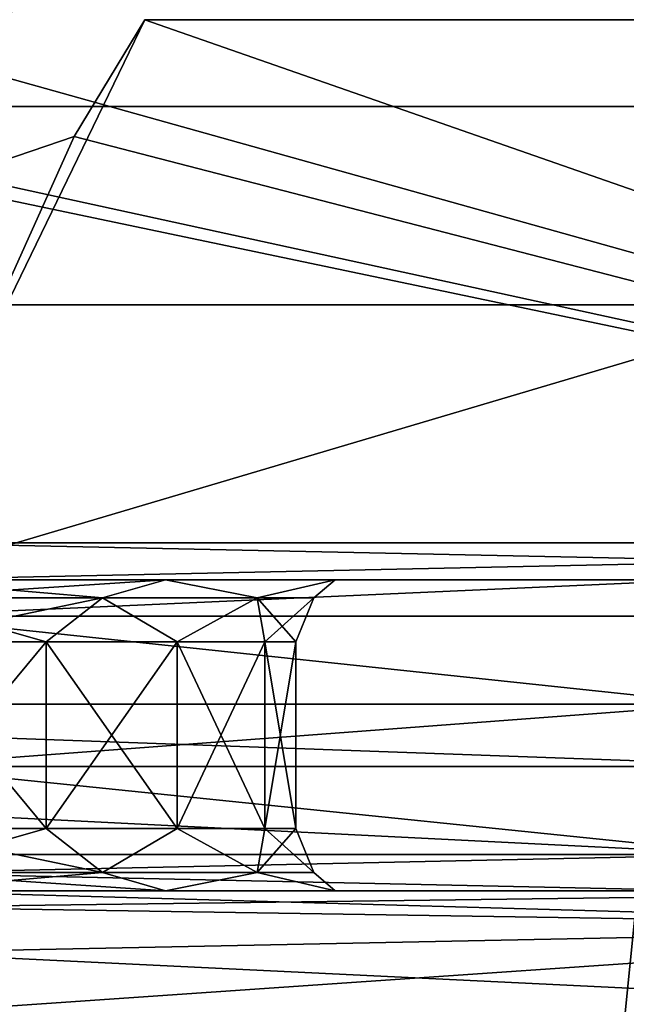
# Model space of a CAD drawing. Header units: millimetres. Extents: x -52 to 52, y -69 to 25.
# Tile 57 of 109: x 1.03 to 5.91, y -6.41 to 1.5. Entities that reach past the tile are written whole.
import ezdxf

# ---------------------------------------------------------------- set-up
doc = ezdxf.new("R2010")
doc.units = ezdxf.units.MM
doc.header["$LTSCALE"] = 65.185185
for name, color, linetype in [('162', 7, 'CONTINUOUS'), ('214', 7, 'CONTINUOUS'), ('215', 7, 'CONTINUOUS'), ('216', 7, 'CONTINUOUS'), ('217', 7, 'CONTINUOUS'), ('219', 7, 'CONTINUOUS'), ('221', 7, 'CONTINUOUS'), ('222', 7, 'CONTINUOUS'), ('224', 7, 'CONTINUOUS'), ('268', 7, 'CONTINUOUS'), ('270', 7, 'CONTINUOUS'), ('344', 7, 'CONTINUOUS'), ('346', 7, 'CONTINUOUS'), ('349', 7, 'CONTINUOUS'), ('357', 7, 'CONTINUOUS'), ('363', 7, 'CONTINUOUS'), ('364', 7, 'CONTINUOUS'), ('379', 7, 'CONTINUOUS'), ('380', 7, 'CONTINUOUS'), ('387', 7, 'CONTINUOUS'), ('388', 7, 'CONTINUOUS'), ('390', 7, 'CONTINUOUS'), ('406', 7, 'CONTINUOUS'), ('419', 7, 'CONTINUOUS'), ('421', 7, 'CONTINUOUS'), ('425', 7, 'CONTINUOUS')]:
    doc.layers.add(name, color=color, linetype=linetype)

msp = doc.modelspace()

# ---------------------------------------------------------------- linework, layer by layer
at = {"layer": '162', "color": 253, "linetype": 'Continuous', "true_color": 0x999999}
for points in [[(0, -5.5, -36.25), (30.3114, -5.5, -33.9333), (-30.3114, -5.5, -33.9333), (0, -5.5, -36.25)], [(0, -5.5, 36.25), (-30.3114, -5.5, 33.9333), (30.3114, -5.5, 33.9333), (0, -5.5, 36.25)], [(30.3114, -5.5, -33.9333), (27.7745, -5.5, -33.2055), (-30.3114, -5.5, -33.9333), (30.3114, -5.5, -33.9333)], [(-30.3114, -5.5, -33.9333), (27.7745, -5.5, -33.2055), (-27.7743, -5.5, -33.2054), (-30.3114, -5.5, -33.9333)], [(-30.3114, -5.5, 33.9333), (-27.7745, -5.5, 33.2055), (30.3114, -5.5, 33.9333), (-30.3114, -5.5, 33.9333)], [(-27.7745, -5.5, 33.2055), (-11.7794, -5.5, 31.6902), (27.7743, -5.5, 33.2054), (-27.7745, -5.5, 33.2055)], [(30.3114, -5.5, 33.9333), (-27.7745, -5.5, 33.2055), (27.7743, -5.5, 33.2054), (30.3114, -5.5, 33.9333)], [(27.7745, -5.5, -33.2055), (11.7794, -5.5, -31.6902), (-27.7743, -5.5, -33.2054), (27.7745, -5.5, -33.2055)], [(11.7794, -5.5, -31.6902), (-11.7251, -5.5, -31.6971), (-27.7743, -5.5, -33.2054), (11.7794, -5.5, -31.6902)], [(-19.2752, -5.5, 41.2155), (0, -5.5, 43.75), (6.6112, -5.5, 45.0171), (-19.2752, -5.5, 41.2155)], [(-6.6112, -5.5, 45.0171), (-19.2752, -5.5, 41.2155), (6.6112, -5.5, 45.0171), (-6.6112, -5.5, 45.0171)], [(-11.7794, -5.5, 31.6902), (11.7251, -5.5, 31.6971), (27.7743, -5.5, 33.2054), (-11.7794, -5.5, 31.6902)], [(-10.0945, -5.5, 31.6739), (11.7251, -5.5, 31.6971), (-11.7794, -5.5, 31.6902), (-10.0945, -5.5, 31.6739)], [(-10.0945, -5.5, -31.6739), (-11.7251, -5.5, -31.6971), (10.0945, -5.5, -31.6739), (-10.0945, -5.5, -31.6739)], [(10.0945, -5.5, -31.6739), (-11.7251, -5.5, -31.6971), (11.7794, -5.5, -31.6902), (10.0945, -5.5, -31.6739)], [(0, -5.5, -30.9126), (-10.0945, -5.5, -31.6739), (10.0945, -5.5, -31.6739), (0, -5.5, -30.9126)], [(0, -5.5, 30.9126), (10.0945, -5.5, 31.6739), (-10.0945, -5.5, 31.6739), (0, -5.5, 30.9126)], [(10.0945, -5.5, 31.6739), (11.7251, -5.5, 31.6971), (-10.0945, -5.5, 31.6739), (10.0945, -5.5, 31.6739)], [(19.2752, -5.5, -41.2155), (0, -5.5, -43.75), (-6.6112, -5.5, -45.0171), (19.2752, -5.5, -41.2155)], [(6.6112, -5.5, -45.0171), (19.2752, -5.5, -41.2155), (-6.6112, -5.5, -45.0171), (6.6112, -5.5, -45.0171)], [(0, -5.5, 43.75), (2.2041, -5.5, 43.0339), (6.6112, -5.5, 45.0171), (0, -5.5, 43.75)], [(2.2041, -5.5, -43.0339), (0, -5.5, -43.75), (19.2752, -5.5, -41.2155), (2.2041, -5.5, -43.0339)], [(0, -5.5, -36.25), (2.2041, -5.5, -36.9661), (30.3114, -5.5, -33.9333), (0, -5.5, -36.25)], [(2.2041, -5.5, 36.9661), (0, -5.5, 36.25), (19.2753, -5.5, 41.2155), (2.2041, -5.5, 36.9661)], [(19.2753, -5.5, 41.2155), (0, -5.5, 36.25), (30.3114, -5.5, 33.9333), (19.2753, -5.5, 41.2155)], [(2.2041, -5.5, -36.9661), (3.5664, -5.5, -38.8411), (30.3114, -5.5, -33.9333), (2.2041, -5.5, -36.9661)], [(6.6112, -5.5, 45.0171), (2.2041, -5.5, 43.0339), (19.2753, -5.5, 41.2155), (6.6112, -5.5, 45.0171)], [(2.2041, -5.5, 43.0339), (3.5664, -5.5, 41.1589), (19.2753, -5.5, 41.2155), (2.2041, -5.5, 43.0339)], [(3.5664, -5.5, -41.1589), (2.2041, -5.5, -43.0339), (19.2752, -5.5, -41.2155), (3.5664, -5.5, -41.1589)], [(3.5664, -5.5, 38.8411), (2.2041, -5.5, 36.9661), (19.2753, -5.5, 41.2155), (3.5664, -5.5, 38.8411)], [(30.3114, -5.5, -33.9333), (3.5664, -5.5, -41.1589), (19.2752, -5.5, -41.2155), (30.3114, -5.5, -33.9333)], [(3.5664, -5.5, -38.8411), (3.5664, -5.5, -41.1589), (30.3114, -5.5, -33.9333), (3.5664, -5.5, -38.8411)], [(3.5664, -5.5, 41.1589), (3.5664, -5.5, 38.8411), (19.2753, -5.5, 41.2155), (3.5664, -5.5, 41.1589)]]:
    msp.add_3dface(points, dxfattribs=at)
at = {"layer": '214', "color": 253, "linetype": 'Continuous', "true_color": 0x999999}
for points in [[(0, -5, -36.75), (0, -3.5, -36.75), (1.2437, -3.5, -36.9974), (0, -5, -36.75)], [(0, -3.5, -43.25), (0, -5, -43.25), (1.2437, -5, -43.0026), (0, -3.5, -43.25)], [(1.2437, -3.5, -43.0026), (0, -3.5, -43.25), (1.2437, -5, -43.0026), (1.2437, -3.5, -43.0026)], [(0, -5, -36.75), (1.2437, -3.5, -36.9974), (1.2437, -5, -36.9974), (0, -5, -36.75)], [(1.2437, -3.5, -36.9974), (2.2981, -3.5, -37.7019), (1.2437, -5, -36.9974), (1.2437, -3.5, -36.9974)], [(1.2437, -5, -36.9974), (2.2981, -3.5, -37.7019), (2.2981, -5, -37.7019), (1.2437, -5, -36.9974)], [(2.2981, -3.5, -42.2981), (1.2437, -3.5, -43.0026), (2.2981, -5, -42.2981), (2.2981, -3.5, -42.2981)], [(2.2981, -5, -42.2981), (1.2437, -3.5, -43.0026), (1.2437, -5, -43.0026), (2.2981, -5, -42.2981)], [(3.0026, -3.5, -41.2437), (2.2981, -3.5, -42.2981), (3.0026, -5, -41.2437), (3.0026, -3.5, -41.2437)], [(3.0026, -5, -41.2437), (2.2981, -3.5, -42.2981), (2.2981, -5, -42.2981), (3.0026, -5, -41.2437)], [(2.2981, -3.5, -37.7019), (3.0026, -3.5, -38.7563), (2.2981, -5, -37.7019), (2.2981, -3.5, -37.7019)], [(2.2981, -5, -37.7019), (3.0026, -3.5, -38.7563), (3.0026, -5, -38.7563), (2.2981, -5, -37.7019)], [(3.25, -3.5, -40), (3.0026, -3.5, -41.2437), (3.25, -5, -40), (3.25, -3.5, -40)], [(3.25, -5, -40), (3.0026, -3.5, -41.2437), (3.0026, -5, -41.2437), (3.25, -5, -40)], [(3.0026, -3.5, -38.7563), (3.25, -3.5, -40), (3.0026, -5, -38.7563), (3.0026, -3.5, -38.7563)], [(3.0026, -5, -38.7563), (3.25, -3.5, -40), (3.25, -5, -40), (3.0026, -5, -38.7563)]]:
    msp.add_3dface(points, dxfattribs=at)
at = {"layer": '215', "color": 253, "linetype": 'Continuous', "true_color": 0x999999}
for points in [[(0, -5, 43.25), (0, -3.5, 43.25), (1.2437, -3.5, 43.0026), (0, -5, 43.25)], [(0, -3.5, 36.75), (0, -5, 36.75), (1.2437, -5, 36.9974), (0, -3.5, 36.75)], [(1.2437, -3.5, 36.9974), (0, -3.5, 36.75), (1.2437, -5, 36.9974), (1.2437, -3.5, 36.9974)], [(0, -5, 43.25), (1.2437, -3.5, 43.0026), (1.2437, -5, 43.0026), (0, -5, 43.25)], [(1.2437, -3.5, 43.0026), (2.2981, -3.5, 42.2981), (1.2437, -5, 43.0026), (1.2437, -3.5, 43.0026)], [(1.2437, -5, 43.0026), (2.2981, -3.5, 42.2981), (2.2981, -5, 42.2981), (1.2437, -5, 43.0026)], [(2.2981, -5, 37.7019), (1.2437, -3.5, 36.9974), (1.2437, -5, 36.9974), (2.2981, -5, 37.7019)], [(2.2981, -3.5, 37.7019), (1.2437, -3.5, 36.9974), (2.2981, -5, 37.7019), (2.2981, -3.5, 37.7019)], [(2.2981, -3.5, 42.2981), (3.0026, -3.5, 41.2437), (2.2981, -5, 42.2981), (2.2981, -3.5, 42.2981)], [(2.2981, -5, 42.2981), (3.0026, -3.5, 41.2437), (3.0026, -5, 41.2437), (2.2981, -5, 42.2981)], [(3.0026, -5, 38.7563), (2.2981, -3.5, 37.7019), (2.2981, -5, 37.7019), (3.0026, -5, 38.7563)], [(3.0026, -3.5, 38.7563), (2.2981, -3.5, 37.7019), (3.0026, -5, 38.7563), (3.0026, -3.5, 38.7563)], [(3.25, -3.5, 40), (3.0026, -3.5, 38.7563), (3.25, -5, 40), (3.25, -3.5, 40)], [(3.25, -5, 40), (3.0026, -3.5, 38.7563), (3.0026, -5, 38.7563), (3.25, -5, 40)], [(3.0026, -3.5, 41.2437), (3.25, -3.5, 40), (3.0026, -5, 41.2437), (3.0026, -3.5, 41.2437)], [(3.0026, -5, 41.2437), (3.25, -3.5, 40), (3.25, -5, 40), (3.0026, -5, 41.2437)]]:
    msp.add_3dface(points, dxfattribs=at)
at = {"layer": '216', "color": 253, "linetype": 'Continuous', "true_color": 0x999999}
for points in [[(-6.6698, -4, -46.0192), (6.6698, -4, -46.0192), (0, -4.5, -46.5), (-6.6698, -4, -46.0192)], [(0, -4.5, -46.5), (6.6698, -4, -46.0192), (14.3693, -4.5, -44.2241), (0, -4.5, -46.5)]]:
    msp.add_3dface(points, dxfattribs=at)
at = {"layer": '217', "color": 253, "linetype": 'Continuous', "true_color": 0x999999}
for points in [[(-7.2742, -4.5, 45.9275), (7.2742, -4.5, 45.9275), (-6.6698, -4, 46.0192), (-7.2742, -4.5, 45.9275)], [(-6.6698, -4, 46.0192), (7.2742, -4.5, 45.9275), (6.6698, -4, 46.0192), (-6.6698, -4, 46.0192)]]:
    msp.add_3dface(points, dxfattribs=at)
at = {"layer": '219', "color": 253, "linetype": 'Continuous', "true_color": 0x999999}
for points in [[(0, -3.1464, 43.3964), (0, -3, 43.75), (2.2041, -3, 43.0339), (0, -3.1464, 43.3964)], [(0, -3, 36.25), (0, -3.1464, 36.6036), (1.6982, -3.1464, 37.0586), (0, -3, 36.25)], [(2.2041, -3, 36.9661), (0, -3, 36.25), (1.6982, -3.1464, 37.0586), (2.2041, -3, 36.9661)], [(0, -3.1464, 43.3964), (2.2041, -3, 43.0339), (1.6982, -3.1464, 42.9414), (0, -3.1464, 43.3964)], [(2.9414, -3.1464, 38.3018), (2.2041, -3, 36.9661), (1.6982, -3.1464, 37.0586), (2.9414, -3.1464, 38.3018)], [(1.6982, -3.1464, 42.9414), (2.2041, -3, 43.0339), (2.9414, -3.1464, 41.6982), (1.6982, -3.1464, 42.9414)], [(3.5664, -3, 38.8411), (2.2041, -3, 36.9661), (2.9414, -3.1464, 38.3018), (3.5664, -3, 38.8411)], [(2.2041, -3, 43.0339), (3.5664, -3, 41.1589), (2.9414, -3.1464, 41.6982), (2.2041, -3, 43.0339)], [(3.3964, -3.1464, 40), (3.5664, -3, 38.8411), (2.9414, -3.1464, 38.3018), (3.3964, -3.1464, 40)], [(2.9414, -3.1464, 41.6982), (3.5664, -3, 41.1589), (3.3964, -3.1464, 40), (2.9414, -3.1464, 41.6982)], [(3.5664, -3, 41.1589), (3.5664, -3, 38.8411), (3.3964, -3.1464, 40), (3.5664, -3, 41.1589)], [(1.2437, -3.5, 43.0026), (0, -3.5, 43.25), (1.6982, -3.1464, 42.9414), (1.2437, -3.5, 43.0026)], [(0, -3.5, 36.75), (1.2437, -3.5, 36.9974), (0, -3.1464, 36.6036), (0, -3.5, 36.75)], [(0, -3.5, 43.25), (0, -3.1464, 43.3964), (1.6982, -3.1464, 42.9414), (0, -3.5, 43.25)], [(0, -3.1464, 36.6036), (1.2437, -3.5, 36.9974), (1.6982, -3.1464, 37.0586), (0, -3.1464, 36.6036)], [(2.2981, -3.5, 42.2981), (1.2437, -3.5, 43.0026), (1.6982, -3.1464, 42.9414), (2.2981, -3.5, 42.2981)], [(1.2437, -3.5, 36.9974), (2.2981, -3.5, 37.7019), (1.6982, -3.1464, 37.0586), (1.2437, -3.5, 36.9974)], [(2.2981, -3.5, 42.2981), (1.6982, -3.1464, 42.9414), (2.9414, -3.1464, 41.6982), (2.2981, -3.5, 42.2981)], [(2.2981, -3.5, 37.7019), (2.9414, -3.1464, 38.3018), (1.6982, -3.1464, 37.0586), (2.2981, -3.5, 37.7019)], [(3.0026, -3.5, 41.2437), (2.2981, -3.5, 42.2981), (2.9414, -3.1464, 41.6982), (3.0026, -3.5, 41.2437)], [(2.2981, -3.5, 37.7019), (3.0026, -3.5, 38.7563), (2.9414, -3.1464, 38.3018), (2.2981, -3.5, 37.7019)], [(3.0026, -3.5, 41.2437), (2.9414, -3.1464, 41.6982), (3.3964, -3.1464, 40), (3.0026, -3.5, 41.2437)], [(3.25, -3.5, 40), (3.3964, -3.1464, 40), (2.9414, -3.1464, 38.3018), (3.25, -3.5, 40)], [(3.0026, -3.5, 38.7563), (3.25, -3.5, 40), (2.9414, -3.1464, 38.3018), (3.0026, -3.5, 38.7563)], [(3.25, -3.5, 40), (3.0026, -3.5, 41.2437), (3.3964, -3.1464, 40), (3.25, -3.5, 40)]]:
    msp.add_3dface(points, dxfattribs=at)
at = {"layer": '221', "color": 253, "linetype": 'Continuous', "true_color": 0x999999}
for points in [[(0, -3.1464, -36.6036), (0, -3, -36.25), (2.2041, -3, -36.9661), (0, -3.1464, -36.6036)], [(0, -3, -43.75), (0, -3.1464, -43.3964), (1.6982, -3.1464, -42.9414), (0, -3, -43.75)], [(2.2041, -3, -43.0339), (0, -3, -43.75), (1.6982, -3.1464, -42.9414), (2.2041, -3, -43.0339)], [(0, -3.1464, -36.6036), (2.2041, -3, -36.9661), (1.6982, -3.1464, -37.0586), (0, -3.1464, -36.6036)], [(1.6982, -3.1464, -37.0586), (2.2041, -3, -36.9661), (2.9414, -3.1464, -38.3018), (1.6982, -3.1464, -37.0586)], [(2.9414, -3.1464, -41.6982), (2.2041, -3, -43.0339), (1.6982, -3.1464, -42.9414), (2.9414, -3.1464, -41.6982)], [(2.2041, -3, -36.9661), (3.5664, -3, -38.8411), (2.9414, -3.1464, -38.3018), (2.2041, -3, -36.9661)], [(3.5664, -3, -41.1589), (2.2041, -3, -43.0339), (2.9414, -3.1464, -41.6982), (3.5664, -3, -41.1589)], [(2.9414, -3.1464, -38.3018), (3.5664, -3, -38.8411), (3.3964, -3.1464, -40), (2.9414, -3.1464, -38.3018)], [(3.3964, -3.1464, -40), (3.5664, -3, -41.1589), (2.9414, -3.1464, -41.6982), (3.3964, -3.1464, -40)], [(3.5664, -3, -38.8411), (3.5664, -3, -41.1589), (3.3964, -3.1464, -40), (3.5664, -3, -38.8411)], [(0, -3.5, -43.25), (1.2437, -3.5, -43.0026), (0, -3.1464, -43.3964), (0, -3.5, -43.25)], [(0, -3.5, -36.75), (0, -3.1464, -36.6036), (1.6982, -3.1464, -37.0586), (0, -3.5, -36.75)], [(1.2437, -3.5, -36.9974), (0, -3.5, -36.75), (1.6982, -3.1464, -37.0586), (1.2437, -3.5, -36.9974)], [(0, -3.1464, -43.3964), (1.2437, -3.5, -43.0026), (1.6982, -3.1464, -42.9414), (0, -3.1464, -43.3964)], [(2.2981, -3.5, -37.7019), (1.2437, -3.5, -36.9974), (1.6982, -3.1464, -37.0586), (2.2981, -3.5, -37.7019)], [(1.2437, -3.5, -43.0026), (2.2981, -3.5, -42.2981), (1.6982, -3.1464, -42.9414), (1.2437, -3.5, -43.0026)], [(2.2981, -3.5, -42.2981), (2.9414, -3.1464, -41.6982), (1.6982, -3.1464, -42.9414), (2.2981, -3.5, -42.2981)], [(2.2981, -3.5, -37.7019), (1.6982, -3.1464, -37.0586), (2.9414, -3.1464, -38.3018), (2.2981, -3.5, -37.7019)], [(3.0026, -3.5, -38.7563), (2.2981, -3.5, -37.7019), (2.9414, -3.1464, -38.3018), (3.0026, -3.5, -38.7563)], [(2.2981, -3.5, -42.2981), (3.0026, -3.5, -41.2437), (2.9414, -3.1464, -41.6982), (2.2981, -3.5, -42.2981)], [(3.0026, -3.5, -38.7563), (2.9414, -3.1464, -38.3018), (3.3964, -3.1464, -40), (3.0026, -3.5, -38.7563)], [(3.25, -3.5, -40), (3.3964, -3.1464, -40), (2.9414, -3.1464, -41.6982), (3.25, -3.5, -40)], [(3.0026, -3.5, -41.2437), (3.25, -3.5, -40), (2.9414, -3.1464, -41.6982), (3.0026, -3.5, -41.2437)], [(3.25, -3.5, -40), (3.0026, -3.5, -38.7563), (3.3964, -3.1464, -40), (3.25, -3.5, -40)]]:
    msp.add_3dface(points, dxfattribs=at)
at = {"layer": '222', "color": 253, "linetype": 'Continuous', "true_color": 0x999999}
for points in [[(-6.6284, 0.8017, 27.7876), (6.6284, 0.8017, 27.7876), (0, -65.2087, 26.9003), (-6.6284, 0.8017, 27.7876)], [(0, -65.2087, 26.9003), (6.6284, 0.8017, 27.7876), (10.9664, -65.2087, 27.7485), (0, -65.2087, 26.9003)]]:
    msp.add_3dface(points, dxfattribs=at)
at = {"layer": '224', "color": 253, "linetype": 'Continuous', "true_color": 0x999999}
for points in [[(6.6284, 0.8017, -27.7876), (-6.6284, 0.8017, -27.7876), (0, -65.2087, -26.9003), (6.6284, 0.8017, -27.7876)], [(10.9664, -65.2087, -27.7485), (6.6284, 0.8017, -27.7876), (0, -65.2087, -26.9003), (10.9664, -65.2087, -27.7485)]]:
    msp.add_3dface(points, dxfattribs=at)
at = {"layer": '268', "color": 253, "linetype": 'Continuous', "true_color": 0x999999}
for points in [[(-6.5264, -3, -45.0295), (6.5264, -3, -45.0295), (0, -3.2929, -46.2071), (-6.5264, -3, -45.0295)], [(0, -3.2929, -46.2071), (6.5264, -3, -45.0295), (10.9785, -3.2929, -44.884), (0, -3.2929, -46.2071)], [(6.6698, -4, -46.0192), (-6.6698, -4, -46.0192), (0, -3.2929, -46.2071), (6.6698, -4, -46.0192)], [(6.6698, -4, -46.0192), (0, -3.2929, -46.2071), (10.9785, -3.2929, -44.884), (6.6698, -4, -46.0192)]]:
    msp.add_3dface(points, dxfattribs=at)
at = {"layer": '270', "color": 253, "linetype": 'Continuous', "true_color": 0x999999}
for points in [[(6.5264, -3, 45.0295), (-6.5264, -3, 45.0295), (0, -3.2929, 46.2071), (6.5264, -3, 45.0295)], [(10.9785, -3.2929, 44.884), (6.5264, -3, 45.0295), (0, -3.2929, 46.2071), (10.9785, -3.2929, 44.884)], [(-6.6698, -4, 46.0192), (6.6698, -4, 46.0192), (0, -3.2929, 46.2071), (-6.6698, -4, 46.0192)], [(6.6698, -4, 46.0192), (10.9785, -3.2929, 44.884), (0, -3.2929, 46.2071), (6.6698, -4, 46.0192)]]:
    msp.add_3dface(points, dxfattribs=at)
at = {"layer": '344', "color": 253, "linetype": 'Continuous', "true_color": 0x999999}
for points in [[(1.2437, -5, 36.9974), (0, -5, 36.75), (1.6982, -5.3536, 37.0586), (1.2437, -5, 36.9974)], [(0, -5, 36.75), (0, -5.3536, 36.6036), (1.6982, -5.3536, 37.0586), (0, -5, 36.75)], [(0, -5, 43.25), (1.2437, -5, 43.0026), (0, -5.3536, 43.3964), (0, -5, 43.25)], [(0, -5.3536, 43.3964), (1.2437, -5, 43.0026), (1.6982, -5.3536, 42.9414), (0, -5.3536, 43.3964)], [(1.2437, -5, 43.0026), (2.2981, -5, 42.2981), (1.6982, -5.3536, 42.9414), (1.2437, -5, 43.0026)], [(2.2981, -5, 37.7019), (1.2437, -5, 36.9974), (1.6982, -5.3536, 37.0586), (2.2981, -5, 37.7019)], [(2.2981, -5, 42.2981), (2.9414, -5.3536, 41.6982), (1.6982, -5.3536, 42.9414), (2.2981, -5, 42.2981)], [(2.2981, -5, 37.7019), (1.6982, -5.3536, 37.0586), (2.9414, -5.3536, 38.3018), (2.2981, -5, 37.7019)], [(2.2981, -5, 42.2981), (3.0026, -5, 41.2437), (2.9414, -5.3536, 41.6982), (2.2981, -5, 42.2981)], [(3.0026, -5, 38.7563), (2.2981, -5, 37.7019), (2.9414, -5.3536, 38.3018), (3.0026, -5, 38.7563)], [(3.0026, -5, 41.2437), (3.25, -5, 40), (2.9414, -5.3536, 41.6982), (3.0026, -5, 41.2437)], [(3.25, -5, 40), (3.3964, -5.3536, 40), (2.9414, -5.3536, 41.6982), (3.25, -5, 40)], [(3.0026, -5, 38.7563), (2.9414, -5.3536, 38.3018), (3.3964, -5.3536, 40), (3.0026, -5, 38.7563)], [(3.25, -5, 40), (3.0026, -5, 38.7563), (3.3964, -5.3536, 40), (3.25, -5, 40)], [(2.2041, -5.5, 43.0339), (0, -5.5, 43.75), (1.6982, -5.3536, 42.9414), (2.2041, -5.5, 43.0339)], [(0, -5.5, 43.75), (0, -5.3536, 43.3964), (1.6982, -5.3536, 42.9414), (0, -5.5, 43.75)], [(0, -5.5, 36.25), (2.2041, -5.5, 36.9661), (0, -5.3536, 36.6036), (0, -5.5, 36.25)], [(0, -5.3536, 36.6036), (2.2041, -5.5, 36.9661), (1.6982, -5.3536, 37.0586), (0, -5.3536, 36.6036)], [(2.9414, -5.3536, 41.6982), (2.2041, -5.5, 43.0339), (1.6982, -5.3536, 42.9414), (2.9414, -5.3536, 41.6982)], [(1.6982, -5.3536, 37.0586), (2.2041, -5.5, 36.9661), (2.9414, -5.3536, 38.3018), (1.6982, -5.3536, 37.0586)], [(2.2041, -5.5, 36.9661), (3.5664, -5.5, 38.8411), (2.9414, -5.3536, 38.3018), (2.2041, -5.5, 36.9661)], [(3.5664, -5.5, 41.1589), (2.2041, -5.5, 43.0339), (2.9414, -5.3536, 41.6982), (3.5664, -5.5, 41.1589)], [(2.9414, -5.3536, 38.3018), (3.5664, -5.5, 38.8411), (3.3964, -5.3536, 40), (2.9414, -5.3536, 38.3018)], [(3.3964, -5.3536, 40), (3.5664, -5.5, 41.1589), (2.9414, -5.3536, 41.6982), (3.3964, -5.3536, 40)], [(3.5664, -5.5, 38.8411), (3.5664, -5.5, 41.1589), (3.3964, -5.3536, 40), (3.5664, -5.5, 38.8411)]]:
    msp.add_3dface(points, dxfattribs=at)
at = {"layer": '346', "color": 253, "linetype": 'Continuous', "true_color": 0x999999}
for points in [[(0, -5.3536, -36.6036), (1.2437, -5, -36.9974), (1.6982, -5.3536, -37.0586), (0, -5.3536, -36.6036)], [(0, -5, -36.75), (1.2437, -5, -36.9974), (0, -5.3536, -36.6036), (0, -5, -36.75)], [(0, -5, -43.25), (0, -5.3536, -43.3964), (1.6982, -5.3536, -42.9414), (0, -5, -43.25)], [(1.2437, -5, -43.0026), (0, -5, -43.25), (1.6982, -5.3536, -42.9414), (1.2437, -5, -43.0026)], [(1.2437, -5, -36.9974), (2.2981, -5, -37.7019), (1.6982, -5.3536, -37.0586), (1.2437, -5, -36.9974)], [(2.2981, -5, -42.2981), (1.2437, -5, -43.0026), (1.6982, -5.3536, -42.9414), (2.2981, -5, -42.2981)], [(2.2981, -5, -42.2981), (1.6982, -5.3536, -42.9414), (2.9414, -5.3536, -41.6982), (2.2981, -5, -42.2981)], [(2.2981, -5, -37.7019), (2.9414, -5.3536, -38.3018), (1.6982, -5.3536, -37.0586), (2.2981, -5, -37.7019)], [(2.2981, -5, -37.7019), (3.0026, -5, -38.7563), (2.9414, -5.3536, -38.3018), (2.2981, -5, -37.7019)], [(3.0026, -5, -41.2437), (2.2981, -5, -42.2981), (2.9414, -5.3536, -41.6982), (3.0026, -5, -41.2437)], [(3.0026, -5, -41.2437), (2.9414, -5.3536, -41.6982), (3.3964, -5.3536, -40), (3.0026, -5, -41.2437)], [(3.25, -5, -40), (3.3964, -5.3536, -40), (2.9414, -5.3536, -38.3018), (3.25, -5, -40)], [(3.0026, -5, -38.7563), (3.25, -5, -40), (2.9414, -5.3536, -38.3018), (3.0026, -5, -38.7563)], [(3.25, -5, -40), (3.0026, -5, -41.2437), (3.3964, -5.3536, -40), (3.25, -5, -40)], [(0, -5.3536, -43.3964), (2.2041, -5.5, -43.0339), (1.6982, -5.3536, -42.9414), (0, -5.3536, -43.3964)], [(0, -5.5, -43.75), (2.2041, -5.5, -43.0339), (0, -5.3536, -43.3964), (0, -5.5, -43.75)], [(2.2041, -5.5, -36.9661), (0, -5.5, -36.25), (1.6982, -5.3536, -37.0586), (2.2041, -5.5, -36.9661)], [(0, -5.5, -36.25), (0, -5.3536, -36.6036), (1.6982, -5.3536, -37.0586), (0, -5.5, -36.25)], [(1.6982, -5.3536, -42.9414), (2.2041, -5.5, -43.0339), (2.9414, -5.3536, -41.6982), (1.6982, -5.3536, -42.9414)], [(2.9414, -5.3536, -38.3018), (2.2041, -5.5, -36.9661), (1.6982, -5.3536, -37.0586), (2.9414, -5.3536, -38.3018)], [(3.5664, -5.5, -38.8411), (2.2041, -5.5, -36.9661), (2.9414, -5.3536, -38.3018), (3.5664, -5.5, -38.8411)], [(2.2041, -5.5, -43.0339), (3.5664, -5.5, -41.1589), (2.9414, -5.3536, -41.6982), (2.2041, -5.5, -43.0339)], [(3.3964, -5.3536, -40), (3.5664, -5.5, -38.8411), (2.9414, -5.3536, -38.3018), (3.3964, -5.3536, -40)], [(2.9414, -5.3536, -41.6982), (3.5664, -5.5, -41.1589), (3.3964, -5.3536, -40), (2.9414, -5.3536, -41.6982)], [(3.5664, -5.5, -41.1589), (3.5664, -5.5, -38.8411), (3.3964, -5.3536, -40), (3.5664, -5.5, -41.1589)]]:
    msp.add_3dface(points, dxfattribs=at)
at = {"layer": '349', "color": 253, "linetype": 'Continuous', "true_color": 0x999999}
for points in [[(10.2001, -5.7898, 30.9779), (10.0945, -5.5, 31.6739), (0, -5.6325, 30.4152), (10.2001, -5.7898, 30.9779)], [(10.0945, -5.5, 31.6739), (0, -5.5, 30.9126), (0, -5.6325, 30.4152), (10.0945, -5.5, 31.6739)], [(10.2001, -5.7898, 30.9779), (0, -5.6325, 30.4152), (0, -5.995, 30.0495), (10.2001, -5.7898, 30.9779)], [(0, -6.4913, 29.9127), (10.2445, -6.4913, 30.6853), (10.2001, -5.7898, 30.9779), (0, -6.4913, 29.9127)], [(0, -6.4913, 29.9127), (10.2001, -5.7898, 30.9779), (0, -5.995, 30.0495), (0, -6.4913, 29.9127)]]:
    msp.add_3dface(points, dxfattribs=at)
at = {"layer": '357', "color": 253, "linetype": 'Continuous', "true_color": 0x999999}
for points in [[(0, -5.5, -30.9126), (10.0945, -5.5, -31.6739), (10.2001, -5.7898, -30.9779), (0, -5.5, -30.9126)], [(0, -5.5, -30.9126), (10.2001, -5.7898, -30.9779), (0, -5.6325, -30.4152), (0, -5.5, -30.9126)], [(0, -5.6325, -30.4152), (10.2001, -5.7898, -30.9779), (0, -5.995, -30.0495), (0, -5.6325, -30.4152)], [(10.2001, -5.7898, -30.9779), (10.2445, -6.4913, -30.6853), (0, -5.995, -30.0495), (10.2001, -5.7898, -30.9779)], [(10.2445, -6.4913, -30.6853), (0, -6.4913, -29.9127), (0, -5.995, -30.0495), (10.2445, -6.4913, -30.6853)]]:
    msp.add_3dface(points, dxfattribs=at)
at = {"layer": '363', "color": 253, "linetype": 'Continuous', "true_color": 0x999999}
for points in [[(-6.8868, -5.2071, -45.691), (0, -4.5, -46.5), (6.8904, -5.2071, -45.6905), (-6.8868, -5.2071, -45.691)], [(0, -4.5, -46.5), (14.3693, -4.5, -44.2241), (6.8904, -5.2071, -45.6905), (0, -4.5, -46.5)], [(-6.6112, -5.5, -45.0171), (-6.8868, -5.2071, -45.691), (6.8904, -5.2071, -45.6905), (-6.6112, -5.5, -45.0171)], [(6.6112, -5.5, -45.0171), (-6.6112, -5.5, -45.0171), (6.8904, -5.2071, -45.6905), (6.6112, -5.5, -45.0171)]]:
    msp.add_3dface(points, dxfattribs=at)
at = {"layer": '364', "color": 253, "linetype": 'Continuous', "true_color": 0x999999}
for points in [[(-7.2742, -4.5, 45.9275), (-6.8871, -5.2071, 45.691), (6.8893, -5.2071, 45.6906), (-7.2742, -4.5, 45.9275)], [(7.2742, -4.5, 45.9275), (-7.2742, -4.5, 45.9275), (6.8893, -5.2071, 45.6906), (7.2742, -4.5, 45.9275)], [(-6.8871, -5.2071, 45.691), (6.6112, -5.5, 45.0171), (6.8893, -5.2071, 45.6906), (-6.8871, -5.2071, 45.691)], [(-6.6112, -5.5, 45.0171), (6.6112, -5.5, 45.0171), (-6.8871, -5.2071, 45.691), (-6.6112, -5.5, 45.0171)]]:
    msp.add_3dface(points, dxfattribs=at)
at = {"layer": '379', "color": 253, "linetype": 'Continuous', "true_color": 0x999999}
for points in [[(1.4685, 0.5617, -48.2649), (14.0893, -2.704, -47.9333), (2.0369, 1.5, -47.6746), (1.4685, 0.5617, -48.2649)], [(2.0369, 1.5, -47.6746), (14.0893, -2.704, -47.9333), (14.7874, 1.5, -45.3691), (2.0369, 1.5, -47.6746)], [(0.5476, 0.2473, -48.4653), (14.0893, -2.704, -47.9333), (1.4685, 0.5617, -48.2649), (0.5476, 0.2473, -48.4653)], [(0, 0.2473, -48.4684), (14.0893, -2.704, -47.9333), (0.5476, 0.2473, -48.4653), (0, 0.2473, -48.4684)], [(0, -2.704, -49.9611), (14.0893, -2.704, -47.9333), (0, 0.2473, -48.4684), (0, -2.704, -49.9611)]]:
    msp.add_3dface(points, dxfattribs=at)
at = {"layer": '380', "color": 253, "linetype": 'Continuous', "true_color": 0x999999}
for points in [[(0, -2.704, 49.9611), (2.0369, 1.5, 47.6746), (14.0893, -2.704, 47.9333), (0, -2.704, 49.9611)], [(1.4685, 0.5617, 48.2649), (2.0369, 1.5, 47.6746), (0, -2.704, 49.9611), (1.4685, 0.5617, 48.2649)], [(2.0369, 1.5, 47.6746), (14.7874, 1.5, 45.3691), (14.0893, -2.704, 47.9333), (2.0369, 1.5, 47.6746)], [(0.5476, 0.2473, 48.4653), (1.4685, 0.5617, 48.2649), (0, -2.704, 49.9611), (0.5476, 0.2473, 48.4653)]]:
    msp.add_3dface(points, dxfattribs=at)
at = {"layer": '387', "color": 253, "linetype": 'Continuous', "true_color": 0x999999}
for points in [[(-7.7675, -3, 51.9222), (-15.364, -3, 50.2016), (7.7675, -3, 51.9222), (-7.7675, -3, 51.9222)], [(7.7675, -3, 51.9222), (-15.364, -3, 50.2016), (0, -3, 50.4176), (7.7675, -3, 51.9222)], [(7.7675, -3, -51.9222), (15.364, -3, -50.2016), (-7.7675, -3, -51.9222), (7.7675, -3, -51.9222)], [(-7.7675, -3, -51.9222), (15.364, -3, -50.2016), (0, -3, -50.4176), (-7.7675, -3, -51.9222)], [(0, -3, -52.5), (7.7675, -3, -51.9222), (-7.7675, -3, -51.9222), (0, -3, -52.5)], [(0, -3, 52.5), (-7.7675, -3, 51.9222), (7.7675, -3, 51.9222), (0, -3, 52.5)], [(15.364, -3, 50.2016), (7.7675, -3, 51.9222), (0, -3, 50.4176), (15.364, -3, 50.2016)], [(14.2182, -3, 48.3713), (15.364, -3, 50.2016), (0, -3, 50.4176), (14.2182, -3, 48.3713)], [(0, -3, -50.4176), (15.364, -3, -50.2016), (14.2182, -3, -48.3713), (0, -3, -50.4176)]]:
    msp.add_3dface(points, dxfattribs=at)
at = {"layer": '388', "color": 253, "linetype": 'Continuous', "true_color": 0x999999}
for points in [[(7.4551, -0.7918, -51.8511), (0, -3, -52.5), (-7.4551, -0.7918, -51.8511), (7.4551, -0.7918, -51.8511)], [(7.7675, -3, -51.9222), (0, -3, -52.5), (7.4551, -0.7918, -51.8511), (7.7675, -3, -51.9222)]]:
    msp.add_3dface(points, dxfattribs=at)
at = {"layer": '390', "color": 253, "linetype": 'Continuous', "true_color": 0x999999}
for points in [[(-7.4551, -0.7918, 51.8511), (0, -3, 52.5), (7.4551, -0.7918, 51.8511), (-7.4551, -0.7918, 51.8511)], [(0, -3, 52.5), (7.7675, -3, 51.9222), (7.4551, -0.7918, 51.8511), (0, -3, 52.5)]]:
    msp.add_3dface(points, dxfattribs=at)
at = {"layer": '406', "color": 253, "linetype": 'Continuous', "true_color": 0x999999}
for points in [[(0, -2.704, -49.9611), (0, -3, -50.4176), (14.2182, -3, -48.3713), (0, -2.704, -49.9611)], [(14.0893, -2.704, -47.9333), (0, -2.704, -49.9611), (14.2182, -3, -48.3713), (14.0893, -2.704, -47.9333)]]:
    msp.add_3dface(points, dxfattribs=at)
at = {"layer": '419', "color": 253, "linetype": 'Continuous', "true_color": 0x999999}
for points in [[(14.0893, -2.704, 47.9333), (14.2182, -3, 48.3713), (0, -3, 50.4176), (14.0893, -2.704, 47.9333)], [(0, -2.704, 49.9611), (14.0893, -2.704, 47.9333), (0, -3, 50.4176), (0, -2.704, 49.9611)]]:
    msp.add_3dface(points, dxfattribs=at)
at = {"layer": '421', "color": 253, "linetype": 'Continuous', "true_color": 0x999999}
for points in [[(6.7591, 3.1869, -49.7438), (-7.4551, -0.7918, -51.8511), (-6.7591, 3.1869, -49.7438), (6.7591, 3.1869, -49.7438)], [(7.4551, -0.7918, -51.8511), (-7.4551, -0.7918, -51.8511), (6.7591, 3.1869, -49.7438), (7.4551, -0.7918, -51.8511)]]:
    msp.add_3dface(points, dxfattribs=at)
at = {"layer": '425', "color": 253, "linetype": 'Continuous', "true_color": 0x999999}
for points in [[(-7.4551, -0.7918, 51.8511), (7.4551, -0.7918, 51.8511), (-6.7591, 3.1869, 49.7438), (-7.4551, -0.7918, 51.8511)], [(-6.7591, 3.1869, 49.7438), (7.4551, -0.7918, 51.8511), (6.7591, 3.1869, 49.7438), (-6.7591, 3.1869, 49.7438)]]:
    msp.add_3dface(points, dxfattribs=at)

doc.saveas('drawing.dxf')
